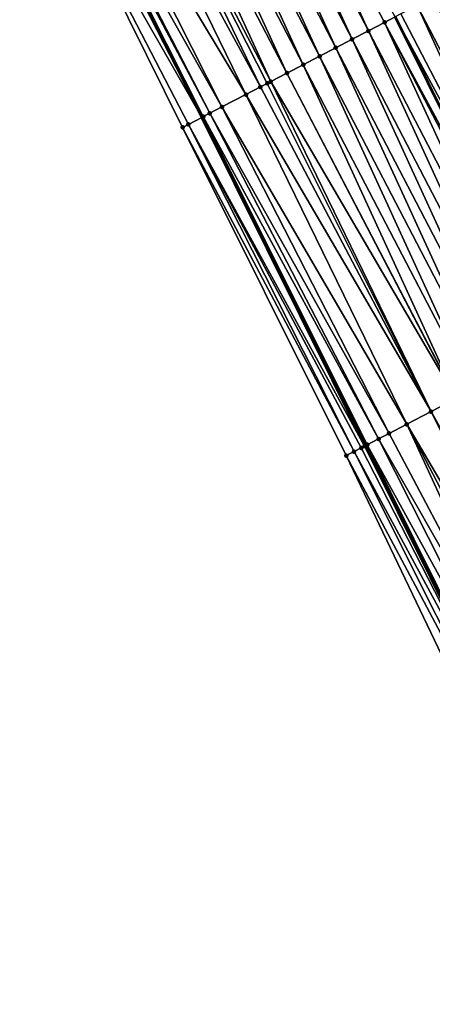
# Model space of a CAD drawing. Header units: feet. Extents: x 2007189 to 2022806, y 818621 to 837694.
# Tile 104 of 256: x 2012828 to 2012851, y 823966 to 824019. Entities that reach past the tile are written whole.
import ezdxf

# ---------------------------------------------------------------- set-up
doc = ezdxf.new("R2010")
doc.units = ezdxf.units.FT
doc.header["$MEASUREMENT"] = 0
for name, color, linetype, lineweight in [('EP_Travel Lane', 172, 'Continuous', 53), ('Road Shots', 141, 'Continuous', 100), ('Road X-Section', 40, 'Continuous', 13), ('STRIPING', 60, 'Continuous', 53)]:
    doc.layers.add(name, color=color, linetype=linetype, lineweight=lineweight)
doc.layers.add('I-77-MM17-21_SB-Surface-Border', color=7, linetype='Continuous')
doc.layers.add('I-77-MM17-21_SB-Surface-TIN', color=7, linetype='Continuous')

msp = doc.modelspace()

# ---------------------------------------------------------------- linework, layer by layer
at = {"layer": 'EP_Travel Lane'}
msp.add_polyline3d([(2012829.489362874, 824031.9299865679, 306.1111298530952), (2012838.399301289, 824014.0228746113, 305.829954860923), (2012847.309340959, 823996.1155591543, 305.5646112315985), (2012856.219068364, 823978.2088712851, 305.2504528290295), (2012865.128908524, 823960.3019568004, 304.953923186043), (2012874.038849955, 823942.3948387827, 304.6732194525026), (2012882.94839286, 823924.4885217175, 304.3302366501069), (2012891.877303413, 823906.5315243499, 304.0212340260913), (2012900.716793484, 823888.5869369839, 303.7326625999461), (2012909.55623577, 823870.6424466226, 303.4364785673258), (2012918.395697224, 823852.697917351, 303.1433658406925), (2012927.235308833, 823834.7530832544, 302.8741197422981), (2012936.074557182, 823816.8089865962, 302.5470951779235), (2012944.91393473, 823798.8646276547, 302.2406424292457), (2012953.753073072, 823780.9207543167, 301.8960991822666), (2012962.592420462, 823762.9764565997, 301.5848300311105), (2012971.43188732, 823745.0319163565, 301.2925853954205), (2012980.152732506, 823727.3079762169, 300.9999143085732), (2012988.926189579, 823709.332260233, 300.7242598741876), (2012990.82502955, 823705.4417746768, 300.6469434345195)], dxfattribs=at)
at = {"layer": 'I-77-MM17-21_SB-Surface-Border', "color": 3, "linetype": 'Continuous', "lineweight": -3}
msp.add_polyline3d([(2013022.219653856, 823681.357989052, 300.5222462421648), (2013012.97166798, 823699.0888907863, 300.8248120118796), (2012984.348638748, 823702.0697261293, 300.2769661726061), (2012983.461658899, 823701.6079175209, 300.2253817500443), (2012983.055959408, 823701.3966797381, 300.2024182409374), (2012976.607232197, 823725.4874771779, 300.813319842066), (2012969.208109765, 823743.8715203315, 301.1797526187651), (2012961.093395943, 823762.1940702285, 301.5197314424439), (2012952.892015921, 823780.4711987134, 301.8676644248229), (2012942.551278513, 823797.6316236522, 302.1294432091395), (2012935.023290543, 823816.2600583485, 302.5164165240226), (2012925.576275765, 823833.8873850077, 302.7895188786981), (2012917.45319422, 823852.2057295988, 303.1190650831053), (2012908.665896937, 823870.1775234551, 303.4120421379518), (2012899.725106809, 823888.0689999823, 303.7111366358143), (2012890.794927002, 823905.9661026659, 304.0051771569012), (2012882.024676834, 823924.0082517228, 304.3080644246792), (2012872.726866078, 823941.7124135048, 304.6591580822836), (2012864.020290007, 823959.7249905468, 304.96186706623), (2012854.907550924, 823977.5266288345, 305.2400893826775), (2012846.282441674, 823995.5818091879, 305.5295638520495), (2012837.358931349, 824013.4818041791, 305.8141409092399), (2012828.48285888, 824031.4065240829, 306.0961324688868)], dxfattribs=at)
at = {"layer": 'I-77-MM17-21_SB-Surface-TIN', "color": 128, "linetype": 'Continuous', "lineweight": -3}
for points in [[(2012847.483558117, 824018.7471527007, 305.9814473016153), (2012839.140210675, 824036.9486350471, 306.2897291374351), (2012838.252975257, 824036.4873180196, 306.2693274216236)], [(2012848.370779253, 824019.2084971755, 305.9996947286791), (2012848.939571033, 824019.5042598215, 306.0115374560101), (2012839.140210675, 824036.9486350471, 306.2897291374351)], [(2012847.483558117, 824018.7471527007, 305.9814473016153), (2012848.370779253, 824019.2084971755, 305.9996947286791), (2012839.140210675, 824036.9486350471, 306.2897291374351)], [(2012846.596338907, 824018.2858045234, 305.9634904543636), (2012838.252975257, 824036.4873180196, 306.2693274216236), (2012837.365746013, 824036.0259891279, 306.2498569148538)], [(2012846.596338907, 824018.2858045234, 305.9634904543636), (2012847.483558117, 824018.7471527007, 305.9814473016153), (2012838.252975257, 824036.4873180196, 306.2693274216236)], [(2012845.709124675, 824017.8244467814, 305.9462843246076), (2012837.365746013, 824036.0259891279, 306.2498569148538), (2012836.478524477, 824035.5646454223, 306.23154911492)], [(2012845.709124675, 824017.8244467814, 305.9462843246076), (2012846.596338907, 824018.2858045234, 305.9634904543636), (2012837.365746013, 824036.0259891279, 306.2498569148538)], [(2012843.934713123, 824016.9016987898, 305.9144235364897), (2012835.591314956, 824035.1032786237, 306.2150538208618), (2012834.704109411, 824034.6419041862, 306.1991580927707)], [(2012844.821916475, 824017.3630774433, 305.929988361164), (2012836.478524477, 824035.5646454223, 306.23154911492), (2012835.591314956, 824035.1032786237, 306.2150538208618)], [(2012843.934713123, 824016.9016987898, 305.9144235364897), (2012844.821916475, 824017.3630774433, 305.929988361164), (2012835.591314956, 824035.1032786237, 306.2150538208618)], [(2012844.821916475, 824017.3630774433, 305.929988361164), (2012845.709124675, 824017.8244467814, 305.9462843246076), (2012836.478524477, 824035.5646454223, 306.23154911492)], [(2012843.047512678, 824016.4403145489, 305.899297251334), (2012834.704109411, 824034.6419041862, 306.1991580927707), (2012833.816904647, 824034.1805282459, 306.1833803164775)], [(2012843.047512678, 824016.4403145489, 305.899297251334), (2012843.934713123, 824016.9016987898, 305.9144235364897), (2012834.704109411, 824034.6419041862, 306.1991580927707)], [(2012842.160318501, 824015.9789182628, 305.8851163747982), (2012833.816904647, 824034.1805282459, 306.1833803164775), (2012832.929704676, 824033.719143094, 306.168325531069)], [(2012842.160318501, 824015.9789182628, 305.8851163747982), (2012843.047512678, 824016.4403145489, 305.899297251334), (2012833.816904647, 824034.1805282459, 306.1833803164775)], [(2012841.598297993, 824015.6867283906, 305.8702139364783), (2012832.929704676, 824033.719143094, 306.168325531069), (2012832.042506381, 824033.2577547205, 306.1535236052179)], [(2012841.976667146, 824015.8834075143, 305.8822175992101), (2012842.160318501, 824015.9789182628, 305.8851163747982), (2012832.929704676, 824033.719143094, 306.168325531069)], [(2012841.598297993, 824015.6867283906, 305.8702139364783), (2012841.976667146, 824015.8834075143, 305.8822175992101), (2012832.929704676, 824033.719143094, 306.168325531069)], [(2012840.806206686, 824015.2747759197, 305.8585171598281), (2012832.042506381, 824033.2577547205, 306.1535236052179), (2012830.491827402, 824032.451306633, 306.1286349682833)], [(2012840.806206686, 824015.2747759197, 305.8585171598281), (2012841.598297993, 824015.6867283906, 305.8702139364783), (2012832.042506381, 824033.2577547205, 306.1535236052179)], [(2012839.504437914, 824014.5976485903, 305.845517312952), (2012830.491827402, 824032.451306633, 306.1286349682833), (2012829.692141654, 824032.0355501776, 306.1078238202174)], [(2012839.504437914, 824014.5976485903, 305.845517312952), (2012840.806206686, 824015.2747759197, 305.8585171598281), (2012830.491827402, 824032.451306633, 306.1286349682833)], [(2012829.284176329, 824031.8231695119, 306.1144751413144), (2012838.399301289, 824014.0228746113, 305.829954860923), (2012829.489362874, 824031.9299865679, 306.1111298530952)], [(2012838.838471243, 824014.2512464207, 305.8384536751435), (2012829.692141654, 824032.0355501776, 306.1078238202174), (2012829.489362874, 824031.9299865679, 306.1111298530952)], [(2012838.485404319, 824014.0676464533, 305.83176980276), (2012829.489362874, 824031.9299865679, 306.1111298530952), (2012838.399301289, 824014.0228746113, 305.829954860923)], [(2012838.485404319, 824014.0676464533, 305.83176980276), (2012838.838471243, 824014.2512464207, 305.8384536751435), (2012829.489362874, 824031.9299865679, 306.1111298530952)], [(2012838.838471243, 824014.2512464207, 305.8384536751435), (2012839.504437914, 824014.5976485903, 305.845517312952), (2012829.692141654, 824032.0355501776, 306.1078238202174)], [(2012828.48285888, 824031.4065240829, 306.0961324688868), (2012838.399301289, 824014.0228746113, 305.829954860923), (2012829.284176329, 824031.8231695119, 306.1144751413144)], [(2012837.67915526, 824013.6484131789, 305.8147751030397), (2012838.399301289, 824014.0228746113, 305.829954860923), (2012828.48285888, 824031.4065240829, 306.0961324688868)], [(2012837.358931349, 824013.4818041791, 305.8141409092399), (2012837.67915526, 824013.6484131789, 305.8147751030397), (2012828.48285888, 824031.4065240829, 306.0961324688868)], [(2012859.376039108, 824002.3905696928, 305.7837203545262), (2012851.032431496, 824020.5925520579, 306.0527528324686), (2012850.145221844, 824020.1311855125, 306.036237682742)], [(2012858.488826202, 824001.9292094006, 305.7667146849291), (2012850.145221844, 824020.1311855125, 306.036237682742), (2012849.258001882, 824019.6698387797, 306.0181674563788)], [(2012858.488826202, 824001.9292094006, 305.7667146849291), (2012859.376039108, 824002.3905696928, 305.7837203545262), (2012850.145221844, 824020.1311855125, 306.036237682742)], [(2012848.370779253, 824019.2084971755, 305.9996947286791), (2012857.850796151, 824001.5974445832, 305.7533920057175), (2012848.939571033, 824019.5042598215, 306.0115374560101)], [(2012858.488826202, 824001.9292094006, 305.7667146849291), (2012849.258001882, 824019.6698387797, 306.0181674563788), (2012848.939571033, 824019.5042598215, 306.0115374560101)], [(2012858.488826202, 824001.9292094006, 305.7667146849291), (2012848.939571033, 824019.5042598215, 306.0115374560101), (2012857.850796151, 824001.5974445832, 305.7533920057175)], [(2012856.714374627, 824001.0065383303, 305.7288170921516), (2012848.370779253, 824019.2084971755, 305.9996947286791), (2012847.483558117, 824018.7471527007, 305.9814473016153)], [(2012857.601603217, 824001.4678684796, 305.7481886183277), (2012857.850796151, 824001.5974445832, 305.7533920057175), (2012848.370779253, 824019.2084971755, 305.9996947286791)], [(2012856.714374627, 824001.0065383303, 305.7288170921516), (2012857.601603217, 824001.4678684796, 305.7481886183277), (2012848.370779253, 824019.2084971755, 305.9996947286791)], [(2012855.827150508, 824000.5451995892, 305.710119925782), (2012847.483558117, 824018.7471527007, 305.9814473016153), (2012846.596338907, 824018.2858045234, 305.9634904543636)], [(2012855.827150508, 824000.5451995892, 305.710119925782), (2012856.714374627, 824001.0065383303, 305.7288170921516), (2012847.483558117, 824018.7471527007, 305.9814473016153)], [(2012854.939931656, 824000.0838507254, 305.6922172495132), (2012846.596338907, 824018.2858045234, 305.9634904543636), (2012845.709124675, 824017.8244467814, 305.9462843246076)], [(2012854.939931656, 824000.0838507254, 305.6922172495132), (2012855.827150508, 824000.5451995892, 305.710119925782), (2012846.596338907, 824018.2858045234, 305.9634904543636)], [(2012853.165514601, 823999.1611133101, 305.6595269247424), (2012844.821916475, 824017.3630774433, 305.929988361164), (2012843.934713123, 824016.9016987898, 305.9144235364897)], [(2012854.052720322, 823999.6224874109, 305.6754487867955), (2012845.709124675, 824017.8244467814, 305.9462843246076), (2012844.821916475, 824017.3630774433, 305.929988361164)], [(2012853.165514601, 823999.1611133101, 305.6595269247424), (2012854.052720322, 823999.6224874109, 305.6754487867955), (2012844.821916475, 824017.3630774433, 305.929988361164)], [(2012854.052720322, 823999.6224874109, 305.6754487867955), (2012854.939931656, 824000.0838507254, 305.6922172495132), (2012845.709124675, 824017.8244467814, 305.9462843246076)], [(2012852.278312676, 823998.6997319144, 305.6441776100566), (2012843.934713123, 824016.9016987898, 305.9144235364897), (2012843.047512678, 824016.4403145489, 305.899297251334)], [(2012852.278312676, 823998.6997319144, 305.6441776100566), (2012853.165514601, 823999.1611133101, 305.6595269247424), (2012843.934713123, 824016.9016987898, 305.9144235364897)], [(2012852.27283164, 823998.6968815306, 305.6440840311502), (2012843.047512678, 824016.4403145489, 305.899297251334), (2012842.160318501, 824015.9789182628, 305.8851163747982)], [(2012852.27283164, 823998.6968815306, 305.6440840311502), (2012852.278312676, 823998.6997319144, 305.6441776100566), (2012843.047512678, 824016.4403145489, 305.899297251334)], [(2012850.902844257, 823997.9844665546, 305.6182412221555), (2012841.976667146, 824015.8834075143, 305.8822175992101), (2012841.598297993, 824015.6867283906, 305.8702139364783)], [(2012850.902844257, 823997.9844665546, 305.6182412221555), (2012842.160318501, 824015.9789182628, 305.8851163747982), (2012841.976667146, 824015.8834075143, 305.8822175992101)], [(2012850.902844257, 823997.9844665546, 305.6182412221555), (2012852.27283164, 823998.6968815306, 305.6440840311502), (2012842.160318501, 824015.9789182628, 305.8851163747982)], [(2012849.576632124, 823997.2947436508, 305.5976555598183), (2012840.806206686, 824015.2747759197, 305.8585171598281), (2012839.504437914, 824014.5976485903, 305.845517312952)], [(2012850.902844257, 823997.9844665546, 305.6182412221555), (2012841.598297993, 824015.6867283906, 305.8702139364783), (2012840.806206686, 824015.2747759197, 305.8585171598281)], [(2012849.576632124, 823997.2947436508, 305.5976555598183), (2012850.902844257, 823997.9844665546, 305.6182412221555), (2012840.806206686, 824015.2747759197, 305.8585171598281)], [(2012848.040576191, 823996.495877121, 305.5744426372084), (2012838.838471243, 824014.2512464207, 305.8384536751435), (2012838.485404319, 824014.0676464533, 305.83176980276)], [(2012848.610337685, 823996.792170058, 305.5846960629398), (2012839.504437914, 824014.5976485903, 305.845517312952), (2012838.838471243, 824014.2512464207, 305.8384536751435)], [(2012848.040576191, 823996.495877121, 305.5744426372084), (2012848.610337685, 823996.792170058, 305.5846960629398), (2012838.838471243, 824014.2512464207, 305.8384536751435)], [(2012848.610337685, 823996.792170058, 305.5846960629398), (2012849.576632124, 823997.2947436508, 305.5976555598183), (2012839.504437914, 824014.5976485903, 305.845517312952)], [(2012846.702517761, 823995.8001118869, 305.5463494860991), (2012837.67915526, 824013.6484131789, 305.8147751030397), (2012837.358931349, 824013.4818041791, 305.8141409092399)], [(2012847.280014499, 823996.1002770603, 305.5660267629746), (2012838.399301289, 824014.0228746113, 305.829954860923), (2012837.67915526, 824013.6484131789, 305.8147751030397)], [(2012846.702517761, 823995.8001118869, 305.5463494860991), (2012847.096093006, 823996.0046519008, 305.5615129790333), (2012837.67915526, 824013.6484131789, 305.8147751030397)], [(2012847.096093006, 823996.0046519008, 305.5615129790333), (2012847.280014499, 823996.1002770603, 305.5660267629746), (2012837.67915526, 824013.6484131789, 305.8147751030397)], [(2012847.423883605, 823996.1752476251, 305.5590824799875), (2012838.485404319, 824014.0676464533, 305.83176980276), (2012838.399301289, 824014.0228746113, 305.829954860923)], [(2012847.423883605, 823996.1752476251, 305.5590824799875), (2012838.399301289, 824014.0228746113, 305.829954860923), (2012847.309340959, 823996.1155591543, 305.5646112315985)], [(2012847.280014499, 823996.1002770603, 305.5660267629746), (2012847.309340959, 823996.1155591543, 305.5646112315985), (2012838.399301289, 824014.0228746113, 305.829954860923)], [(2012847.423883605, 823996.1752476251, 305.5590824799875), (2012848.040576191, 823996.495877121, 305.5744426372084), (2012838.485404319, 824014.0676464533, 305.83176980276)], [(2012846.282441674, 823995.5818091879, 305.5295638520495), (2012846.702517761, 823995.8001118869, 305.5463494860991), (2012837.358931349, 824013.4818041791, 305.8141409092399)], [(2012850.902844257, 823997.9844665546, 305.6182412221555), (2012860.621614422, 823980.4983373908, 305.3289964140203), (2012852.27283164, 823998.6968815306, 305.6440840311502)], [(2012849.576632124, 823997.2947436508, 305.5976555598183), (2012859.73441298, 823980.0369550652, 305.3137198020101), (2012850.902844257, 823997.9844665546, 305.6182412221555)], [(2012850.902844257, 823997.9844665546, 305.6182412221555), (2012859.73441298, 823980.0369550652, 305.3137198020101), (2012860.621614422, 823980.4983373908, 305.3289964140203)], [(2012848.610337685, 823996.792170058, 305.5846960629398), (2012857.960020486, 823979.1141704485, 305.2847336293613), (2012849.576632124, 823997.2947436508, 305.5976555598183)], [(2012849.576632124, 823997.2947436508, 305.5976555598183), (2012858.847213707, 823979.5755685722, 305.2987703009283), (2012859.73441298, 823980.0369550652, 305.3137198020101)], [(2012849.576632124, 823997.2947436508, 305.5976555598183), (2012857.960020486, 823979.1141704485, 305.2847336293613), (2012858.847213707, 823979.5755685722, 305.2987703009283)], [(2012857.054002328, 823978.6430252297, 305.2677373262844), (2012848.040576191, 823996.495877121, 305.5744426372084), (2012847.423883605, 823996.1752476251, 305.5590824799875)], [(2012848.040576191, 823996.495877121, 305.5744426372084), (2012857.960020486, 823979.1141704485, 305.2847336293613), (2012848.610337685, 823996.792170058, 305.5846960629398)], [(2012857.054002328, 823978.6430252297, 305.2677373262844), (2012857.960020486, 823979.1141704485, 305.2847336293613), (2012848.040576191, 823996.495877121, 305.5744426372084)], [(2012846.702517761, 823995.8001118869, 305.5463494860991), (2012856.219068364, 823978.2088712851, 305.2504528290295), (2012847.096093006, 823996.0046519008, 305.5615129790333)], [(2012847.096093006, 823996.0046519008, 305.5615129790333), (2012856.219068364, 823978.2088712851, 305.2504528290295), (2012847.280014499, 823996.1002770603, 305.5660267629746)], [(2012847.280014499, 823996.1002770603, 305.5660267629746), (2012856.219068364, 823978.2088712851, 305.2504528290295), (2012847.309340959, 823996.1155591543, 305.5646112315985)], [(2012856.306755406, 823978.2544839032, 305.2512436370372), (2012847.423883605, 823996.1752476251, 305.5590824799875), (2012847.309340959, 823996.1155591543, 305.5646112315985)], [(2012856.306755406, 823978.2544839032, 305.2512436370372), (2012847.309340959, 823996.1155591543, 305.5646112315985), (2012856.219068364, 823978.2088712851, 305.2504528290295)], [(2012856.306755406, 823978.2544839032, 305.2512436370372), (2012857.054002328, 823978.6430252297, 305.2677373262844), (2012847.423883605, 823996.1752476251, 305.5590824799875)], [(2012855.67330857, 823977.9249806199, 305.2455308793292), (2012846.702517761, 823995.8001118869, 305.5463494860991), (2012846.282441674, 823995.5818091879, 305.5295638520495)], [(2012854.907550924, 823977.5266288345, 305.2400893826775), (2012855.67330857, 823977.9249806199, 305.2455308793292), (2012846.282441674, 823995.5818091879, 305.5295638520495)], [(2012855.67330857, 823977.9249806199, 305.2455308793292), (2012856.219068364, 823978.2088712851, 305.2504528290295), (2012846.702517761, 823995.8001118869, 305.5463494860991)]]:
    msp.add_3dface(points, dxfattribs=at)
at = {"layer": 'Road Shots', "lineweight": 100}
for p in [(2012848.370779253, 824019.2084971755, 305.9996947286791), (2012847.483558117, 824018.7471527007, 305.9814473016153), (2012846.596338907, 824018.2858045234, 305.9634904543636), (2012844.821916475, 824017.3630774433, 305.929988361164), (2012845.709124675, 824017.8244467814, 305.9462843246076), (2012843.934713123, 824016.9016987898, 305.9144235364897), (2012843.047512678, 824016.4403145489, 305.899297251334), (2012841.976667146, 824015.8834075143, 305.8822175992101), (2012842.160318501, 824015.9789182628, 305.8851163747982), (2012840.806206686, 824015.2747759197, 305.8585171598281), (2012841.598297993, 824015.6867283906, 305.8702139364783), (2012838.838471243, 824014.2512464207, 305.8384536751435), (2012839.504437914, 824014.5976485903, 305.845517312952), (2012837.67915526, 824013.6484131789, 305.8147751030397), (2012838.485404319, 824014.0676464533, 305.83176980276), (2012837.358931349, 824013.4818041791, 305.8141409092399), (2012850.902844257, 823997.9844665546, 305.6182412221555), (2012849.576632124, 823997.2947436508, 305.5976555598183), (2012848.040576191, 823996.495877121, 305.5744426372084), (2012848.610337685, 823996.792170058, 305.5846960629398), (2012847.096093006, 823996.0046519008, 305.5615129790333), (2012847.280014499, 823996.1002770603, 305.5660267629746), (2012847.423883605, 823996.1752476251, 305.5590824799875), (2012846.282441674, 823995.5818091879, 305.5295638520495), (2012846.702517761, 823995.8001118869, 305.5463494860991)]:
    msp.add_point(p, dxfattribs=at)
at = {"layer": 'Road X-Section', "extrusion": (-0.461529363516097, 0.887008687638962, 0.01436087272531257), "elevation": -198072.0362791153, "flags": 128}
msp.add_lwpolyline([(-2165981.410737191, 3151.117275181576), (-2165980.410737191, 3151.160453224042), (-2165979.410737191, 3151.203568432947), (-2165978.410737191, 3151.248105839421), (-2165977.410737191, 3151.277455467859), (-2165976.410737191, 3151.28954379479), (-2165976.155734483, 3151.290112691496), (-2165975.410737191, 3151.287897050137), (-2165975.279067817, 3151.286909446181), (-2165974.410737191, 3151.27462469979), (-2165974.323163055, 3151.272998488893), (-2165973.410737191, 3151.254501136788), (-2165972.410737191, 3151.235652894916), (-2165971.410737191, 3151.219238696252), (-2165970.410737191, 3151.204139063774), (-2165969.410737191, 3151.188388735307), (-2165968.410737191, 3151.171422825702), (-2165967.410737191, 3151.154223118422), (-2165966.410737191, 3151.134287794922), (-2165965.410737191, 3151.113078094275), (-2165964.410737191, 3151.092505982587), (-2165963.410737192, 3151.07765784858), (-2165962.410737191, 3151.061403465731), (-2165961.410737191, 3151.044582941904), (-2165960.410737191, 3151.026579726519), (-2165959.410737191, 3151.009663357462), (-2165958.410737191, 3150.993950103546), (-2165957.410737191, 3150.976876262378), (-2165956.410737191, 3150.959096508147), (-2165955.410737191, 3150.94216800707), (-2165954.410737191, 3150.925620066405), (-2165953.410737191, 3150.910758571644), (-2165952.410737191, 3150.898863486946), (-2165951.410737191, 3150.88952459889), (-2165950.410737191, 3150.878888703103), (-2165949.410737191, 3150.864981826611), (-2165948.410737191, 3150.848464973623), (-2165947.410737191, 3150.830392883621), (-2165946.410737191, 3150.811918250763), (-2165945.410737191, 3150.793668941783), (-2165944.410737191, 3150.775710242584), (-2165943.410737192, 3150.758502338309), (-2165942.410737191, 3150.742204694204), (-2165941.410737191, 3150.726638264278), (-2165940.410737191, 3150.711510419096), (-2165939.410737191, 3150.697328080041), (-2165939.203734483, 3150.694429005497)], dxfattribs=at)
at = {"layer": 'Road X-Section', "extrusion": (-0.4615293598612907, 0.887008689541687, 0.01436087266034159), "elevation": -198092.0273546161, "flags": 128}
msp.add_lwpolyline([(-2165933.65345411, 3150.628844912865), (-2165934.126867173, 3150.645632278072), (-2165934.570418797, 3150.660797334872), (-2165934.777713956, 3150.665311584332), (-2165934.939944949, 3150.658366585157), (-2165935.635008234, 3150.673728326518), (-2165936.277205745, 3150.683982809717), (-2165937.366382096, 3150.696943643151), (-2165938.861225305, 3150.717531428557), (-2165940.405375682, 3150.743376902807), (-2165940.411553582, 3150.743470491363), (-2165941.411553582, 3150.758821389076), (-2165942.411553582, 3150.774744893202), (-2165943.411553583, 3150.791515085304), (-2165944.411553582, 3150.809419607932), (-2165945.411553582, 3150.828118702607), (-2165946.411553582, 3150.847492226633), (-2165947.411553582, 3150.866020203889), (-2165948.411553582, 3150.883027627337), (-2165949.411553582, 3150.898303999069), (-2165950.411553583, 3150.910774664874), (-2165951.411553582, 3150.91891494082), (-2165952.411553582, 3150.925349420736), (-2165953.411553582, 3150.93310069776), (-2165954.411553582, 3150.943496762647), (-2165955.411553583, 3150.957984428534), (-2165956.411553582, 3150.976461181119), (-2165957.411553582, 3150.995797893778), (-2165958.411553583, 3151.015080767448), (-2165959.411553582, 3151.033904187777), (-2165960.411553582, 3151.053456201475), (-2165961.411553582, 3151.075368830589), (-2165962.411553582, 3151.099236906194), (-2165963.411553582, 3151.121996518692), (-2165964.411553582, 3151.141526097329), (-2165965.411553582, 3151.157834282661), (-2165966.411553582, 3151.17269749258), (-2165967.411553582, 3151.188760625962), (-2165968.411553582, 3151.20660291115), (-2165969.411553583, 3151.224506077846), (-2165970.411553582, 3151.241734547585), (-2165971.411553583, 3151.258233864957), (-2165972.411553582, 3151.27446963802), (-2165973.411553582, 3151.291655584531), (-2165974.411553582, 3151.309290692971), (-2165974.419089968, 3151.309415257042), (-2165975.411553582, 3151.323208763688), (-2165975.553185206, 3151.32453858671), (-2165975.943851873, 3151.326701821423), (-2165976.411553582, 3151.32497392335), (-2165977.411553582, 3151.296938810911), (-2165978.411553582, 3151.254032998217), (-2165979.411553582, 3151.215477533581), (-2165980.411553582, 3151.172192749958), (-2165981.411553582, 3151.129135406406)], dxfattribs=at)
at = {"layer": 'Road X-Section', "extrusion": (-0.4615293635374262, 0.8870086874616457, 0.01436088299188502), "elevation": -198072.036465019, "flags": 128}
msp.add_lwpolyline([(-2165939.20371452, 3150.696465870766), (-2165938.777280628, 3150.684460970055), (-2165937.884468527, 3150.672762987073), (-2165936.417122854, 3150.659761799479), (-2165935.666452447, 3150.652697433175), (-2165935.268501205, 3150.646012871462), (-2165934.359769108, 3150.62901641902), (-2165933.998795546, 3150.628382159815)], dxfattribs=at)
at = {"layer": 'STRIPING'}
msp.add_polyline3d([(2012848.939571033, 824019.5042598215, 306.0115374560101), (2012857.850796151, 824001.5974445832, 305.7533920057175), (2012866.76174222, 823983.6911900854, 305.4516349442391), (2012875.672710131, 823965.7848916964, 305.15329533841), (2012884.583819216, 823947.8783096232, 304.8770146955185), (2012893.494585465, 823929.9724164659, 304.5471646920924), (2012902.415490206, 823912.035655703, 304.233839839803), (2012911.263217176, 823894.0955166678, 303.9363255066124), (2012920.110940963, 823876.1553840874, 303.638298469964), (2012928.958635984, 823858.2153098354, 303.335713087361), (2012937.806467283, 823840.2749592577, 303.0547741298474), (2012946.654180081, 823822.3348489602, 302.7550071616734), (2012955.501853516, 823804.3948184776, 302.4489959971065), (2012964.349496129, 823786.4548504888, 302.1380628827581), (2012973.197205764, 823768.5147466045, 301.837793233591), (2012982.044938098, 823750.5745966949, 301.5411437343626), (2012990.815447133, 823732.7879246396, 301.2475086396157), (2012999.634969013, 823714.8351824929, 301.0169306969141), (2013001.513486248, 823711.0113317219, 300.9535918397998)], dxfattribs=at)

doc.saveas('drawing.dxf')
